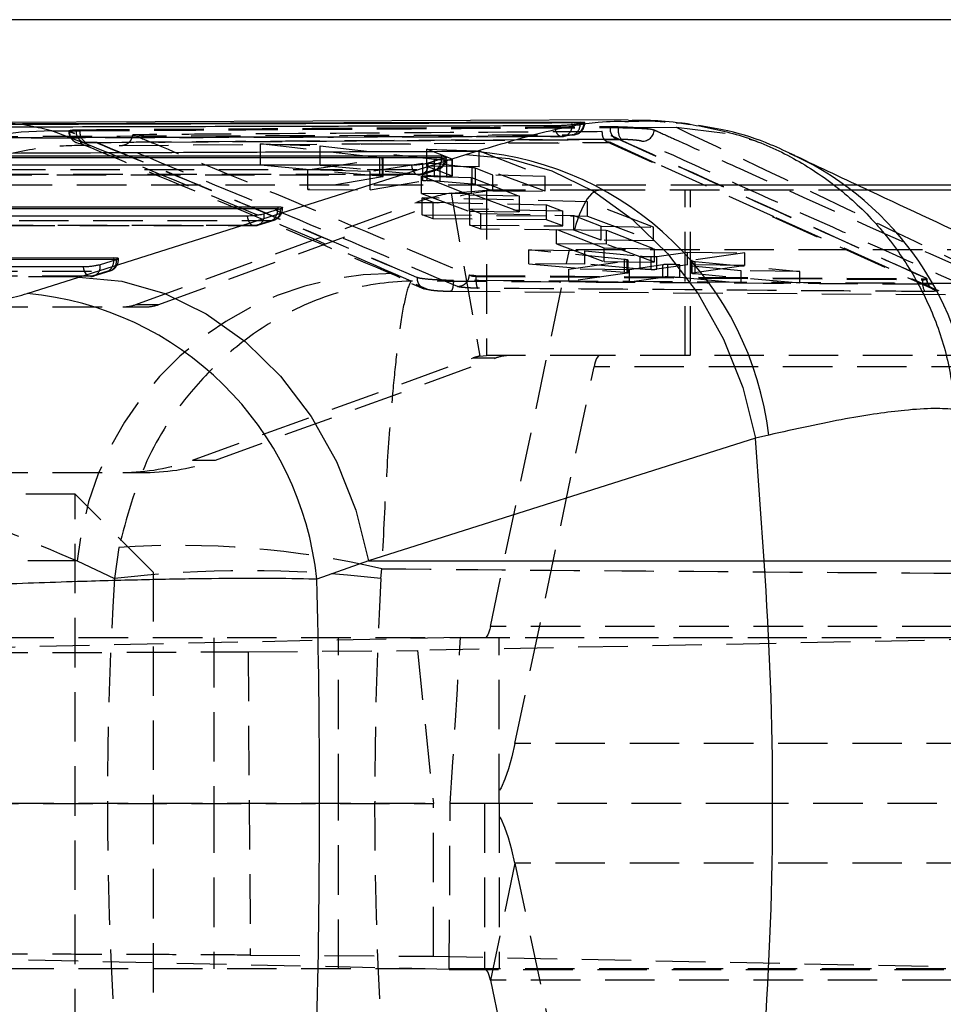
# Model space of a CAD drawing. Extents: x 27 to 407, y 33 to 283.
# Tile 8 of 20: x 190 to 214, y 74 to 99. Entities that reach past the tile are written whole.
import ezdxf

# ---------------------------------------------------------------- set-up
doc = ezdxf.new("R2010")
doc.units = 0
doc.linetypes.add('HIDDEN', pattern=[1.905, 1.27, -0.635])
doc.layers.get('0').update_dxf_attribs({"linetype": 'CONTINUOUS'})

msp = doc.modelspace()

# ---------------------------------------------------------------- linework, layer by layer
at = {"color": 7, "linetype": 'CONTINUOUS'}
for p, q in [((218.2264, 99.3964), (156.8343, 99.3964)), ((205.8274, 96.8217), (189.3025, 96.754)), ((204.3657, 96.7015), (204.3981, 96.7059)), ((204.3981, 96.7059), (204.6904, 96.7494)), ((204.5929, 96.7608), (204.5929, 96.7451)), ((185.9473, 95.8963), (201.041, 95.8961)), ((191.7293, 92.783), (201.6632, 95.9318)), ((201.1051, 95.842), (200.691, 95.7135)), ((201.041, 95.8961), (201.041, 95.8458)), ((201.1167, 95.8458), (201.1051, 95.842)), ((201.6632, 95.9318), (201.9107, 96.0114)), ((218.2264, 95.1464), (208.1898, 95.1464)), ((220.7441, 95.0214), (211.981, 95.0214)), ((182.727, 94.59), (196.833, 94.5909)), ((196.833, 94.5909), (196.833, 94.5406)), ((196.8972, 94.5368), (196.483, 94.4084)), ((196.9087, 94.5406), (196.8972, 94.5368)), ((179.5067, 93.2836), (192.625, 93.2858)), ((192.6892, 93.2318), (192.275, 93.1034)), ((192.625, 93.2858), (192.625, 93.2355)), ((192.7007, 93.2355), (192.6892, 93.2318)), ((190.4038, 92.3634), (191.7293, 92.783)), ((209.0935, 88.6502), (199.1604, 85.5013)), ((209.4349, 88.7298), (209.0935, 88.6502)), ((209.3168, 85.5013), (209.0935, 88.6502)), ((199.1604, 85.5013), (197.8387, 85.0277)), ((199.1604, 85.5013), (209.3168, 85.5013)), ((209.3168, 85.5013), (214.5623, 85.5013))]:
    msp.add_line(p, q, dxfattribs=at)
at = {"color": 7, "linetype": 'HIDDEN'}
for p, q in [((204.3981, 96.7015), (204.3657, 96.7015)), ((204.3981, 96.7059), (204.3981, 96.7015)), ((204.6643, 96.7451), (204.7144, 96.7451)), ((204.6904, 96.7451), (204.6904, 96.7494)), ((204.7144, 96.7451), (204.7144, 96.755)), ((205.3684, 96.6272), (205.3684, 96.6513)), ((205.3684, 96.6272), (205.5758, 96.6259)), ((205.8337, 96.7842), (206.3803, 96.7973)), ((206.0133, 96.629), (207.0578, 96.6347)), ((191.0336, 96.5387), (191.4756, 96.5416)), ((192.0234, 96.1675), (191.0336, 96.5387)), ((191.4909, 96.5296), (191.4756, 96.5416)), ((191.4756, 96.5416), (191.4756, 96.5271)), ((191.4909, 96.5205), (191.4909, 96.5296)), ((191.6607, 96.5429), (191.759, 96.5439)), ((191.759, 96.5698), (191.759, 96.5439)), ((204.1699, 96.401), (204.1339, 96.3978)), ((204.4205, 96.4411), (204.4514, 96.4435)), ((205.1651, 96.5124), (205.1653, 96.5217)), ((191.9267, 96.2407), (191.8705, 96.2397)), ((192.7609, 96.1663), (198.9405, 96.2079)), ((196.3928, 95.6651), (196.3928, 96.2043)), ((199.4537, 95.8503), (196.3928, 96.2043)), ((196.3928, 96.2043), (197.9252, 96.1553)), ((197.9252, 96.1553), (200.8564, 95.8164)), ((197.9252, 95.6532), (197.9252, 96.1553)), ((198.9405, 96.2079), (205.3652, 96.2479)), ((198.9764, 96.202), (205.3855, 96.2418)), ((205.2854, 96.2601), (206.5789, 95.6711)), ((205.3652, 96.2479), (206.6731, 95.6545)), ((205.6554, 96.3225), (205.537, 96.3238)), ((199.4537, 95.3832), (199.4537, 95.8503)), ((199.5437, 95.3659), (199.5437, 95.8309)), ((200.6639, 96.0693), (202.0067, 96.028)), ((200.6639, 95.6319), (200.6639, 96.0693)), ((201.3145, 95.815), (200.6639, 96.0693)), ((201.1178, 95.8458), (201.1624, 95.8458)), ((201.1624, 95.8458), (201.1624, 95.8737)), ((202.0067, 95.6214), (202.0067, 96.028)), ((202.0067, 96.028), (203.7007, 95.3707)), ((209.9596, 95.9686), (210.104, 95.9031)), ((196.3928, 95.6651), (199.4537, 95.3832)), ((197.9252, 95.6532), (196.3928, 95.6651)), ((197.6112, 95.5411), (199.525, 95.8243)), ((200.8564, 95.3805), (197.9252, 95.6532)), ((200.5579, 95.6994), (199.2056, 95.4954)), ((199.525, 95.3587), (199.525, 95.8243)), ((200.5579, 95.2562), (200.5579, 95.6994)), ((202.0067, 95.6214), (200.6639, 95.6319)), ((200.6639, 95.6319), (201.3145, 95.3892)), ((200.6664, 95.2635), (200.6664, 95.7044)), ((200.8564, 95.3805), (200.8564, 95.8164)), ((201.0021, 95.2537), (201.0021, 95.6874)), ((201.8283, 95.5955), (201.0021, 95.6874)), ((201.1745, 95.3699), (201.1745, 95.7989)), ((201.3145, 95.3892), (201.3145, 95.815)), ((201.3185, 95.8105), (201.3145, 95.815)), ((201.3206, 95.3848), (201.3206, 95.8105)), ((201.8283, 95.1786), (201.8283, 95.5955)), ((201.9139, 95.1655), (201.9139, 95.5807)), ((202.3578, 95.4073), (201.9139, 95.5807)), ((203.7007, 94.9895), (202.0067, 95.6214)), ((206.6731, 95.6545), (209.6221, 94.3165)), ((185.4472, 95.4129), (200.4437, 95.4129)), ((197.6112, 95.0368), (197.6112, 95.5411)), ((199.2056, 95.4954), (197.6112, 95.5411)), ((199.525, 95.3587), (197.6112, 95.0368)), ((199.2056, 95.0244), (199.2056, 95.4954)), ((199.539, 95.362), (199.525, 95.3587)), ((200.8906, 95.5462), (200.4764, 95.4177)), ((200.523, 95.3789), (201.8068, 95.3437)), ((200.523, 94.9351), (200.523, 95.3789)), ((201.7547, 94.8925), (200.523, 95.3789)), ((200.5347, 95.4212), (200.9489, 95.5499)), ((201.3145, 95.3892), (201.3168, 95.3848)), ((201.8068, 94.9252), (201.8068, 95.3437)), ((201.8068, 95.3437), (203.0386, 94.861)), ((202.3578, 94.9999), (202.3578, 95.4073)), ((203.7007, 95.3707), (202.3578, 95.4073)), ((203.7007, 94.9895), (203.7007, 95.3707)), ((208.1898, 95.1464), (182.446, 95.1464)), ((199.2056, 95.0244), (200.5579, 95.2562)), ((201.0021, 95.2537), (201.8283, 95.1786)), ((201.9139, 95.1655), (202.3578, 94.9999)), ((197.6112, 95.0368), (199.2056, 95.0244)), ((201.8068, 94.9252), (200.523, 94.9351)), ((200.523, 94.9351), (201.7547, 94.4756)), ((204.7883, 94.721), (200.5419, 94.8223)), ((200.5419, 94.3868), (200.5419, 94.8223)), ((200.5419, 94.8223), (200.8273, 94.7085)), ((201.2822, 94.9417), (202.1923, 95.0214)), ((201.2822, 94.9417), (202.0197, 90.7563)), ((201.7547, 94.4756), (201.7547, 94.8925)), ((203.0386, 94.861), (201.7547, 94.8925)), ((203.0386, 94.4656), (201.8068, 94.9252)), ((202.1923, 95.0214), (202.1923, 90.7714)), ((205.1002, 95.0214), (202.1923, 95.0214)), ((202.3578, 94.9999), (203.7007, 94.9895)), ((203.0386, 94.4656), (203.0386, 94.861)), ((211.981, 95.0214), (205.1002, 95.0214)), ((207.2936, 90.7714), (207.2936, 95.0214)), ((207.4271, 90.7714), (207.4271, 95.0214)), ((193.1969, 92.0818), (200.3988, 94.7048)), ((193.7863, 92.0818), (200.9883, 94.7048)), ((196.9544, 94.5406), (196.9544, 94.5685)), ((200.3988, 94.7048), (200.9883, 94.7048)), ((200.8273, 94.2803), (200.8273, 94.7085)), ((200.8273, 94.7085), (203.7308, 94.6408)), ((203.7308, 94.2577), (203.7308, 94.6408)), ((203.7308, 94.6408), (204.1524, 94.4759)), ((206.4816, 94.0651), (204.7883, 94.721)), ((204.7883, 94.3538), (204.7883, 94.721)), ((196.9098, 94.5406), (196.9544, 94.5406)), ((200.5419, 94.3868), (204.7883, 94.3538)), ((200.8273, 94.2803), (200.5419, 94.3868)), ((201.7547, 94.4756), (203.0386, 94.4656)), ((204.1524, 94.4759), (201.7627, 94.5288)), ((201.7627, 94.1189), (201.7627, 94.5288)), ((201.7627, 94.5288), (202.0445, 94.4169)), ((202.0445, 94.0138), (202.0445, 94.4169)), ((202.0445, 94.4169), (204.4342, 94.3657)), ((204.1524, 94.1004), (204.1524, 94.4759)), ((204.4342, 93.9952), (204.4342, 94.3657)), ((204.4342, 94.3657), (205.1387, 94.0904)), ((204.7883, 94.3538), (206.4816, 93.7218)), ((209.5246, 94.3444), (213.6651, 92.4797)), ((209.6221, 94.3165), (213.7832, 92.4456)), ((182.227, 94.1067), (196.2358, 94.1077)), ((196.6827, 94.241), (196.2685, 94.1125)), ((196.326, 94.1213), (196.7401, 94.2498)), ((203.7308, 94.2577), (200.8273, 94.2803)), ((201.7627, 94.1189), (204.1524, 94.1004)), ((202.0445, 94.0138), (201.7627, 94.1189)), ((204.1524, 94.1004), (203.7308, 94.2577)), ((205.1387, 93.7323), (205.1387, 94.0904)), ((205.1387, 94.0904), (206.4816, 94.0651)), ((206.4816, 93.7218), (206.4816, 94.0651)), ((204.4342, 93.9952), (202.0445, 94.0138)), ((203.9849, 94.0119), (205.2687, 93.9881)), ((203.9849, 93.643), (203.9849, 94.0119)), ((205.2166, 93.5261), (203.9849, 94.0119)), ((205.1387, 93.7323), (204.4342, 93.9952)), ((205.2687, 93.6331), (205.2687, 93.9881)), ((205.2687, 93.9881), (206.5005, 93.5072)), ((205.2687, 93.6331), (203.9849, 93.643)), ((203.9849, 93.643), (205.2166, 93.1835)), ((206.4816, 93.7218), (205.1387, 93.7323)), ((206.5005, 93.1735), (205.2687, 93.6331)), ((202.2926, 83.8143), (204.3214, 93.4838)), ((203.2762, 93.131), (203.2762, 93.4839)), ((205.7363, 93.2369), (203.2762, 93.4839)), ((203.2762, 93.4839), (204.7198, 93.4629)), ((215.2844, 93.4838), (204.3214, 93.4838)), ((204.7198, 93.4629), (206.1348, 93.3232)), ((204.7198, 93.1198), (204.7198, 93.4629)), ((205.2166, 93.1835), (205.2166, 93.5261)), ((206.5005, 93.5072), (205.2166, 93.5261)), ((206.1348, 92.9934), (206.1348, 93.3232)), ((206.4198, 92.9832), (206.4198, 93.3111)), ((206.5005, 93.1735), (206.5005, 93.5072)), ((206.5682, 93.3177), (207.3511, 93.4258)), ((206.5682, 92.9902), (206.5682, 93.3177)), ((207.3511, 93.4258), (208.825, 93.4058)), ((207.3511, 93.0993), (207.3511, 93.4258)), ((208.825, 93.4058), (207.4738, 93.2133)), ((208.825, 93.0879), (208.825, 93.4058)), ((192.7017, 93.2355), (192.7465, 93.2355)), ((192.7465, 93.2355), (192.7465, 93.2635)), ((203.2762, 93.131), (205.7363, 92.9089)), ((204.7198, 93.1198), (203.2762, 93.131)), ((204.3017, 92.9911), (205.8041, 93.2097)), ((206.1348, 92.9934), (204.7198, 93.1198)), ((205.2166, 93.1835), (206.5005, 93.1735)), ((205.7363, 92.9089), (205.7363, 93.2369)), ((205.8041, 93.2097), (205.8278, 93.2161)), ((205.8041, 92.8833), (205.8041, 93.2097)), ((205.8289, 92.8913), (205.8289, 93.2181)), ((206.7179, 93.1029), (205.8629, 92.9753)), ((207.3511, 93.0993), (206.5682, 92.9902)), ((206.7179, 92.7841), (206.7179, 93.1029)), ((206.8467, 92.7911), (206.8467, 93.1098)), ((207.1554, 92.7808), (207.1554, 93.0981)), ((208.7309, 92.9474), (207.1554, 93.0981)), ((208.825, 93.0879), (207.3511, 93.0993)), ((207.45, 93.2053), (207.45, 92.8851)), ((207.4738, 92.8931), (207.4738, 93.2133)), ((207.4738, 92.8931), (208.825, 93.0879)), ((207.5442, 93.1865), (210.2329, 92.9334)), ((207.5442, 92.8674), (207.5442, 93.1865)), ((179.0067, 92.8002), (192.0279, 92.8027)), ((192.4747, 92.9359), (192.0606, 92.8075)), ((192.118, 92.8164), (192.5321, 92.9448)), ((200.2606, 92.6826), (199.8065, 92.8813)), ((201.7549, 92.8436), (201.7606, 92.8419)), ((201.9178, 92.8304), (213.3841, 92.7421)), ((201.9178, 92.8304), (201.9178, 92.805)), ((201.9178, 92.805), (213.3841, 92.7194)), ((204.3017, 92.673), (204.3017, 92.9911)), ((205.8629, 92.9753), (204.3017, 92.9911)), ((205.8041, 92.8833), (204.3017, 92.673)), ((205.8249, 92.8878), (205.8041, 92.8833)), ((205.8629, 92.6609), (205.8629, 92.9753)), ((210.2329, 92.6269), (207.5442, 92.8674)), ((208.7309, 92.6386), (208.7309, 92.9474)), ((210.2329, 92.9334), (208.7309, 92.9474)), ((210.2329, 92.6269), (210.2329, 92.9334)), ((200.2677, 92.6259), (200.5852, 92.4891)), ((200.3798, 92.6059), (200.698, 92.4712)), ((200.4176, 92.7722), (200.4082, 92.7758)), ((204.3017, 92.673), (205.8629, 92.6609)), ((205.8629, 92.6609), (206.7179, 92.7841)), ((207.1554, 92.7808), (208.7309, 92.6386)), ((208.7309, 92.6386), (210.2329, 92.6269)), ((213.3841, 92.7421), (213.3841, 92.7193)), ((213.4902, 92.7491), (213.4903, 92.7491)), ((213.4903, 92.7513), (213.4903, 92.7491)), ((201.2726, 92.4245), (214.5133, 92.3359)), ((193.1969, 92.0818), (193.7863, 92.0818)), ((185.3424, 92.0214), (192.8551, 92.0214)), ((192.8551, 92.0214), (193.4446, 92.0214)), ((194.6495, 88.0881), (201.8514, 90.7111)), ((195.2389, 88.0881), (202.4409, 90.7111)), ((201.8514, 90.7111), (202.4409, 90.7111)), ((202.0197, 90.7563), (202.1923, 90.7714)), ((205.1002, 90.7714), (202.1923, 90.7714)), ((220.7441, 90.7714), (205.1002, 90.7714)), ((202.9231, 80.8091), (204.9519, 90.4785)), ((220.5958, 90.4785), (204.9519, 90.4785)), ((194.6495, 88.0881), (195.2389, 88.0881)), ((185.3424, 87.7714), (192.8551, 87.7714)), ((192.8551, 87.7714), (193.4446, 87.7714)), ((191.6372, 87.2089), (188.7947, 87.2089)), ((191.6372, 71.3339), (191.6372, 87.2089)), ((193.6372, 85.2089), (191.6372, 87.2089)), ((192.7534, 85.8467), (192.6431, 85.0424)), ((191.6869, 85.5013), (183.4418, 85.5013)), ((191.6869, 85.5013), (192.6431, 85.0424)), ((199.4805, 85.0424), (199.5059, 85.2968)), ((193.6372, 85.2089), (193.6372, 73.3339)), ((217.9365, 83.8143), (202.2926, 83.8143)), ((201.5235, 83.533), (183.4343, 83.1414)), ((202.5195, 83.5214), (186.6976, 83.5214)), ((195.1957, 83.5214), (195.1957, 79.2714)), ((198.3957, 79.2714), (198.3957, 83.5214)), ((217.2446, 83.533), (200.4213, 83.1964)), ((201.5235, 83.533), (217.2446, 83.533)), ((202.5195, 79.2714), (202.5195, 83.5214)), ((217.7881, 83.5214), (202.5195, 83.5214)), ((196.0716, 83.1667), (200.4213, 83.1964)), ((200.4213, 83.1964), (200.8288, 79.2714)), ((196.0716, 83.1667), (196.1312, 75.3758)), ((218.567, 80.8091), (202.9231, 80.8091)), ((183.1953, 79.2714), (200.8288, 79.2714)), ((202.5195, 79.2714), (186.6976, 79.2714)), ((195.1957, 79.2714), (195.1957, 75.0214)), ((198.3957, 75.0214), (198.3957, 79.2714)), ((202.5195, 79.2714), (200.8288, 79.2714)), ((200.8288, 75.3438), (200.8288, 79.2714)), ((202.1442, 79.2714), (202.1442, 75.0214)), ((209.0931, 79.2714), (202.5195, 79.2714)), ((202.5195, 79.2714), (202.5195, 75.0214)), ((217.5636, 79.2714), (209.0931, 79.2714)), ((202.9231, 77.7338), (202.2926, 74.7286)), ((218.567, 77.7338), (202.9231, 77.7338)), ((202.9231, 77.7338), (204.9519, 68.0643)), ((201.2317, 75.0099), (183.2048, 75.4007)), ((196.1312, 75.3758), (200.8288, 75.3438)), ((200.8288, 75.3438), (217.5355, 75.0099)), ((202.5195, 75.0214), (186.6976, 75.0214)), ((201.2317, 75.0099), (217.5355, 75.0099)), ((217.7881, 75.0214), (202.5195, 75.0214)), ((217.9365, 74.7286), (202.2926, 74.7286)), ((202.2926, 74.7286), (204.3214, 65.0591))]:
    msp.add_line(p, q, dxfattribs=at)
at = {"color": 8, "linetype": 'CONTINUOUS'}
for p, q in [((204.5927, 96.7306), (204.5929, 96.7451)), ((204.5929, 96.7451), (204.6643, 96.7451)), ((201.0404, 95.8219), (201.041, 95.8458)), ((201.041, 95.8458), (201.1178, 95.8458)), ((196.833, 94.5406), (196.8324, 94.5167)), ((196.833, 94.5406), (196.9098, 94.5406)), ((192.625, 93.2355), (192.6245, 93.2117)), ((192.625, 93.2355), (192.7017, 93.2355))]:
    msp.add_line(p, q, dxfattribs=at)
at = {"color": 7, "linetype": 'HIDDEN', "flags": 128}
for points in [[(203.9383, 96.6786), (203.9445, 96.62), (203.9575, 96.5646), (203.9767, 96.5143), (204.0014, 96.4712), (204.0306, 96.4369), (204.0633, 96.4127), (204.0982, 96.3994), (204.1339, 96.3978)], [(207.0578, 96.6347), (208.3344, 96.4845), (209.1355, 96.2788)], [(191.6702, 96.2401), (191.7169, 96.2248), (191.7734, 96.2173)], [(200.2641, 95.6581), (200.2744, 95.6015), (200.291, 95.5493), (200.3134, 95.5034), (200.3407, 95.4656), (200.3719, 95.4372), (200.4057, 95.4194), (200.441, 95.4128), (200.4764, 95.4177)], [(200.4764, 95.4177), (199.9898, 95.4177), (198.0433, 95.4177), (190.2571, 95.4178), (185.48, 95.4178)], [(185.7969, 95.5464), (186.2836, 95.5464), (188.2301, 95.5463), (196.0163, 95.5462), (200.8906, 95.5462)], [(205.1002, 95.0214), (204.9923, 94.9962), (204.8854, 94.9206), (204.7805, 94.7954), (204.6787, 94.6218), (204.581, 94.4015), (204.4883, 94.1367), (204.4015, 93.8297), (204.3214, 93.4838)], [(196.2685, 94.1125), (196.2331, 94.1076), (196.1978, 94.1142), (196.1639, 94.132), (196.1328, 94.1604), (196.1055, 94.1982), (196.0831, 94.2441), (196.0664, 94.2963), (196.0562, 94.3529)], [(196.2685, 94.1125), (195.7819, 94.1125), (193.8353, 94.1123), (186.0492, 94.1118), (182.2597, 94.1115)], [(182.5767, 94.2401), (183.0633, 94.2401), (185.0098, 94.2402), (192.796, 94.2407), (196.6827, 94.241)], [(192.0606, 92.8075), (192.0251, 92.8026), (191.9898, 92.8092), (191.956, 92.827), (191.9248, 92.8554), (191.8975, 92.8932), (191.8751, 92.9391), (191.8585, 92.9913), (191.8482, 93.0479)], [(192.0606, 92.8075), (191.5739, 92.8074), (189.6274, 92.807), (181.8412, 92.8056), (179.0394, 92.8051)], [(179.3564, 92.9337), (179.843, 92.9338), (181.7895, 92.9341), (189.5757, 92.9354), (192.4747, 92.9359)], [(205.1002, 90.7714), (205.0797, 90.7666), (205.0593, 90.7522), (205.0393, 90.7284), (205.02, 90.6953), (205.0013, 90.6534), (204.9837, 90.6029), (204.9671, 90.5445), (204.9519, 90.4785)], [(202.2926, 83.8143), (202.2773, 83.7484), (202.2608, 83.69), (202.2431, 83.6395), (202.2245, 83.5976), (202.2051, 83.5645), (202.1852, 83.5407), (202.1648, 83.5263), (202.1442, 83.5214)], [(202.9231, 80.8091), (202.843, 80.4631), (202.7562, 80.1562), (202.6635, 79.8914), (202.5658, 79.6711), (202.464, 79.4975), (202.3591, 79.3723), (202.2522, 79.2967), (202.1442, 79.2714)], [(202.9231, 77.7338), (202.843, 78.0797), (202.7562, 78.3867), (202.6635, 78.6515), (202.5658, 78.8718), (202.464, 79.0454), (202.3591, 79.1706), (202.2522, 79.2462), (202.1442, 79.2714)], [(202.2926, 74.7286), (202.2773, 74.7945), (202.2608, 74.8529), (202.2431, 74.9034), (202.2245, 74.9453), (202.2051, 74.9784), (202.1852, 75.0022), (202.1648, 75.0166), (202.1442, 75.0214)]]:
    msp.add_lwpolyline(points, dxfattribs=at)
at = {"color": 7, "linetype": 'CONTINUOUS', "flags": 128}
for points in [[(201.041, 95.8458), (193.4662, 95.8459), (185.9473, 95.846)], [(201.6632, 95.9318), (202.7702, 95.8311), (203.8709, 95.5151), (204.9351, 94.9925), (205.9338, 94.2775), (206.8398, 93.3897), (207.6283, 92.3532), (208.2779, 91.1963), (208.7708, 89.9506), (209.0935, 88.6502)], [(200.2641, 95.6581), (199.7775, 95.6581), (197.831, 95.6581), (190.0448, 95.6581), (185.2677, 95.6581)], [(196.0562, 94.3529), (195.5696, 94.3528), (193.623, 94.3527), (185.8368, 94.3521), (182.0474, 94.3518)], [(196.833, 94.5406), (189.7521, 94.5401), (182.727, 94.5397)], [(191.8482, 93.0479), (191.3616, 93.0478), (189.4151, 93.0474), (181.6289, 93.0459), (178.8271, 93.0454)], [(192.625, 93.2355), (186.0379, 93.2344), (179.5067, 93.2333)], [(191.7293, 92.783), (192.8364, 92.6826), (193.9372, 92.3668), (195.0016, 91.8443), (196.0004, 91.1293), (196.9066, 90.2414), (197.6952, 89.2048), (198.3448, 88.0478), (198.8377, 86.802), (199.1604, 85.5013)]]:
    msp.add_lwpolyline(points, dxfattribs=at)
at = {"color": 7, "linetype": 'HIDDEN'}
for centre, radius, start, end in [((204.1134, 96.6808), 0.2855, 281.41122, 4.1588), ((204.3217, 96.6958), 0.2732, 291.21286, 7.31887), ((204.4024, 96.7278), 0.2885, 279.76587, 3.44524), ((204.4099, 96.7451), 0.3045, 277.83278, 0), ((205.6502, 96.5852), 0.2849, 171.52911, 246.58272), ((205.9284, 96.5563), 0.3594, 168.83302, 220.57604), ((190.9467, 88.3922), 8.1469, 89.38876, 174.58795), ((191.787, 96.5123), 0.2962, 178.4113, 246.77391), ((191.9479, 96.5174), 0.2884, 174.93345, 254.4171), ((192.0423, 96.5026), 0.2862, 171.68883, 246.18655), ((204.1207, 96.7015), 0.3045, 270.13188, 279.28099), ((206.1891, 96.581), 0.3063, 268.48813, 357.3145), ((200.8654, 95.7902), 0.2453, 275.90487, 12.19661), ((200.8579, 95.8458), 0.3045, 287.23363, 0), ((200.4512, 95.6617), 0.2453, 275.90376, 12.19867), ((200.7467, 95.8029), 0.2943, 299.2693, 3.70477), ((200.4437, 95.7173), 0.3045, 269.99975, 287.23349), ((202.1933, 89.7778), 5.2436, 100.00673, 110.01257), ((202.7827, 89.7782), 5.2433, 90.00035, 110.01299), ((196.2432, 94.3565), 0.2453, 275.9097, 12.20028), ((196.6574, 94.485), 0.2453, 275.90886, 12.19984), ((196.5388, 94.4977), 0.2943, 299.26961, 3.71194), ((196.6499, 94.5406), 0.3045, 287.23187, 0), ((196.2358, 94.4121), 0.3045, 270.0042, 287.23164), ((192.0353, 93.0515), 0.2453, 275.91653, 12.20289), ((192.4494, 93.1799), 0.2453, 275.91605, 12.20174), ((192.3308, 93.1926), 0.2943, 299.26904, 3.72107), ((192.442, 93.2355), 0.3045, 287.22876, 0), ((199.8221, 84.7076), 8.1737, 90.10886, 174.42731), ((192.0278, 93.1071), 0.3045, 270.01075, 287.22832), ((213.8505, 92.6511), 0.4714, 171.68135, 209.95528), ((192.8551, 93.0202), 0.9987, 270.00056, 290.01289), ((193.4446, 93.0202), 0.9987, 270.00033, 290.01312), ((202.1932, 89.7727), 0.9987, 100.00606, 110.01297), ((202.7827, 89.7727), 0.9987, 90.00033, 110.01312), ((192.8551, 93.0147), 5.2433, 270.00035, 290.01294), ((193.4445, 93.0147), 5.2433, 270.00032, 290.01297), ((194.2713, 62.7501), 23.1464, 76.92953, 93.76006), ((196.0618, 56.7585), 28.4897, 83.10803, 96.89197)]:
    msp.add_arc(centre, radius, start, end, dxfattribs=at)
at = {"color": 7, "linetype": 'CONTINUOUS'}
for centre, radius, start, end in [((201.2062, 87.7552), 8.2862, 6.75461, 85.1227), ((189.6613, 84.1753), 8.2218, 5.9515, 84.81885), ((121.7143, 79.2912), 87.8224, 355.94511, 4.05489)]:
    msp.add_arc(centre, radius, start, end, dxfattribs=at)
at = {"color": 8, "linetype": 'CONTINUOUS'}
msp.add_arc((206.711, 88.6942), 7.9675, 4.01314, 64.79506, dxfattribs=at)
at = {"color": 7, "linetype": 'HIDDEN'}
for centre, major_axis, ratio, start_param, end_param in [((200.8185, 95.2423), (0.28, -0.0067), 0.0749305, 2.1470784, 2.7692604), ((201.6449, 95.1676), (0.2752, -0.0066), 0.0749305, 0.21323, 0.8432177), ((206.3137, 93.0052), (0.2815, -0.0068), 0.0749305, 5.1007613, 5.843586), ((206.9734, 92.7692), (0.2811, -0.0067), 0.0749305, 2.0401832, 2.7129069), ((247.8266, 79.2912), (0, 71.253), 0.7770083, 1.4899941, 1.6521404), ((247.8266, 79.2912), (0, 71.253), 0.6807347, 1.4899941, 1.6521404), ((186.9172, 79.2912), (5.0759, 71.2457), 0.2003038, 4.7263809, 4.786225), ((186.9158, 79.2912), (0, 71.253), 0.2012795, 4.6522662, 4.7121112)]:
    msp.add_ellipse(centre, major_axis=major_axis, ratio=ratio, start_param=start_param, end_param=end_param, dxfattribs=at)
at = {"color": 7, "linetype": 'CONTINUOUS'}
msp.add_ellipse((176.5996, 79.2912), major_axis=(0, 71.253), ratio=0.2990511, start_param=4.6333241, end_param=4.7929852, dxfattribs=at)
for points, knots in [([(188.4143, 96.6408), (188.5761, 96.6412), (189.3868, 96.6434), (192.7936, 96.6525), (197.8065, 96.665), (202.1704, 96.6747), (203.9383, 96.6786)], [0, 0, 0, 0, 0.03125541, 0.15667567, 0.65835642, 1, 1, 1, 1]), ([(204.5929, 96.7608), (202.0058, 96.7536), (196.8317, 96.7393), (191.6575, 96.7225), (189.0704, 96.7141)], [0, 0, 0, 0, 0.4999999, 1, 1, 1, 1]), ([(204.5929, 96.7451), (202.0058, 96.7383), (199.399, 96.7313), (194.2247, 96.7164), (191.6377, 96.7084), (189.0704, 96.7003)], [0, 0, 0, 0, 0.4999999, 0.5038301, 1, 1, 1, 1]), ([(203.9383, 96.6786), (203.9659, 96.6789), (204.0228, 96.6795), (204.125, 96.6834), (204.2267, 96.6892), (204.3106, 96.6956), (204.3493, 96.6997), (204.3657, 96.7015)], [0, 0, 0, 0, 0.2017523, 0.4152887, 0.6288301, 0.8423617, 1, 1, 1, 1]), ([(204.3981, 96.7015), (204.4358, 96.7075), (204.5355, 96.7234), (204.631, 96.7368), (204.6904, 96.7451)], [0, 0, 0, 0, 0.3775671, 1, 1, 1, 1]), ([(204.7029, 96.758), (204.6906, 96.7589), (204.6668, 96.7606), (204.6169, 96.7607), (204.5929, 96.7608)], [0, 0, 0, 0, 0.5188806, 1, 1, 1, 1]), ([(204.6904, 96.7494), (204.703, 96.7512), (204.718, 96.7533), (204.7126, 96.7548), (204.7118, 96.755)], [0, 0, 0, 0, 0.8458936, 1, 1, 1, 1]), ([(207.4155, 96.7), (207.2695, 96.7221), (206.8462, 96.786), (206.3176, 96.8126), (205.9589, 96.8049), (205.8336, 96.8022)], [0, 0, 0, 0, 0.2551161, 0.7395916, 1, 1, 1, 1]), ([(207.418, 96.712), (207.8405, 96.6321), (208.7052, 96.4684), (209.937, 95.9456), (211.0837, 95.2229), (212.095, 94.3134), (212.9384, 93.2422), (213.5914, 92.0434), (214.0485, 90.7488), (214.1674, 89.8437), (214.2268, 89.3911)], [0, 0, 0, 0, 0.12007371, 0.24578261, 0.37148731, 0.49719211, 0.62289395, 0.74859582, 0.87429796, 1, 1, 1, 1]), ([(210.106, 95.905), (209.902, 96.0018), (209.3662, 96.2561), (208.5337, 96.5308), (207.8899, 96.6378), (207.6373, 96.6798)], [0, 0, 0, 0, 0.2719458, 0.7143819, 1, 1, 1, 1]), ([(201.9107, 96.0114), (199.6117, 96.0027), (194.1374, 95.9822), (188.654, 95.9589), (185.4735, 95.9453)], [0, 0, 0, 0, 0.4199753, 1, 1, 1, 1]), ([(201.041, 95.8961), (201.066, 95.8955), (201.1161, 95.8943), (201.1575, 95.885), (201.1671, 95.8713), (201.1478, 95.8572), (201.124, 95.8485), (201.1167, 95.8458)], [0, 0, 0, 0, 0.2233192, 0.4465871, 0.6714526, 0.8997541, 1, 1, 1, 1]), ([(218.1102, 92.1686), (216.0896, 93.1053), (213.4352, 94.3358), (210.7655, 95.5926), (210.1281, 95.8926)], [0, 0, 0, 0, 0.7612538, 1, 1, 1, 1]), ([(200.691, 95.7135), (200.6736, 95.7087), (200.6343, 95.6977), (200.549, 95.6818), (200.4477, 95.6683), (200.347, 95.6597), (200.291, 95.6586), (200.2641, 95.6581)], [0, 0, 0, 0, 0.1686943, 0.3807703, 0.5928499, 0.8049247, 1, 1, 1, 1]), ([(196.833, 94.5909), (196.8581, 94.5903), (196.9082, 94.5891), (196.9495, 94.5798), (196.9592, 94.5661), (196.9399, 94.552), (196.916, 94.5432), (196.9087, 94.5406)], [0, 0, 0, 0, 0.2232677, 0.4464804, 0.671293, 0.899541, 1, 1, 1, 1]), ([(196.483, 94.4084), (196.4656, 94.4035), (196.4263, 94.3925), (196.3409, 94.3766), (196.2397, 94.3631), (196.1389, 94.3545), (196.083, 94.3534), (196.0562, 94.3529)], [0, 0, 0, 0, 0.1689268, 0.3810003, 0.593073, 0.8051442, 1, 1, 1, 1]), ([(192.275, 93.1034), (192.2576, 93.0985), (192.2183, 93.0875), (192.1328, 93.0716), (192.0315, 93.0581), (191.9309, 93.0495), (191.875, 93.0484), (191.8482, 93.0479)], [0, 0, 0, 0, 0.1692385, 0.3813167, 0.5933991, 0.805479, 1, 1, 1, 1]), ([(192.625, 93.2858), (192.6501, 93.2853), (192.7002, 93.2841), (192.7415, 93.2748), (192.7512, 93.2611), (192.7319, 93.247), (192.708, 93.2382), (192.7007, 93.2355)], [0, 0, 0, 0, 0.2231777, 0.4463146, 0.6710623, 0.8992284, 1, 1, 1, 1]), ([(187.2619, 91.945), (187.263, 91.945), (187.4572, 91.945), (187.8975, 91.9599), (188.5508, 92.0175), (189.2122, 92.103), (189.8723, 92.2164), (190.2235, 92.3136), (190.4038, 92.3634)], [0, 0, 0, 0, 0.0012032, 0.2046367, 0.4080481, 0.5466783, 0.7674264, 1, 1, 1, 1]), ([(214.2272, 89.387), (214.058, 89.3997), (213.7183, 89.4252), (212.8163, 89.3654), (211.4833, 89.1839), (210.1218, 88.8821), (209.4349, 88.7298)], [0, 0, 0, 0, 0.1969328, 0.3953627, 0.6949571, 1, 1, 1, 1]), ([(197.8387, 85.0277), (197.8165, 85.0284), (197.4359, 85.0391), (196.5965, 85.0506), (195.1678, 85.0449), (193.5646, 85.0178), (191.6952, 84.9687), (189.7704, 84.9011), (187.8842, 84.8206), (186.2348, 84.7393), (184.6577, 84.6509), (183.7191, 84.5873), (183.2498, 84.5555)], [0, 0, 0, 0, 0.0069125, 0.1179644, 0.2290145, 0.3389213, 0.4488266, 0.5875948, 0.6903341, 0.793073, 0.8965364, 1, 1, 1, 1])]:
    msp.add_open_spline(points, degree=3, knots=knots, dxfattribs=at)
at = {"color": 7, "linetype": 'HIDDEN'}
for points, knots in [([(191.0336, 96.5387), (190.6603, 96.6314), (190.1267, 96.7639), (189.493, 96.7372), (189.3027, 96.7291)], [0, 0, 0, 0, 0.6996181, 1, 1, 1, 1]), ([(191.759, 96.5698), (194.0273, 96.5842), (198.5638, 96.6131), (203.1002, 96.6385), (205.3684, 96.6513)], [0, 0, 0, 0, 0.5, 1, 1, 1, 1]), ([(191.759, 96.5439), (194.0273, 96.5587), (198.5638, 96.5882), (203.1002, 96.6142), (205.3684, 96.6272)], [0, 0, 0, 0, 0.5000001, 1, 1, 1, 1]), ([(205.3684, 96.6513), (205.4367, 96.651), (205.5733, 96.6504), (205.8048, 96.6422), (205.9478, 96.6331), (206.0133, 96.629)], [0, 0, 0, 0, 0.3514067, 0.702799, 1, 1, 1, 1]), ([(205.5758, 96.6259), (205.6542, 96.6244), (205.8108, 96.6215), (206.0497, 96.6129), (206.2421, 96.6033), (206.3309, 96.5966), (206.368, 96.5939)], [0, 0, 0, 0, 0.2689987, 0.5377628, 0.806984, 1, 1, 1, 1]), ([(206.0133, 96.629), (206.025, 96.6281), (206.1119, 96.6219), (206.244, 96.6101), (206.3318, 96.5986), (206.368, 96.5939)], [0, 0, 0, 0, 0.083843, 0.621804, 1, 1, 1, 1]), ([(206.368, 96.5939), (206.41, 96.587), (206.4671, 96.5776), (206.4891, 96.569), (206.495, 96.5667)], [0, 0, 0, 0, 0.734536, 1, 1, 1, 1]), ([(206.3803, 96.7973), (206.4264, 96.7969), (206.5606, 96.7957), (206.6942, 96.7819), (206.782, 96.7729)], [0, 0, 0, 0, 0.3427504, 1, 1, 1, 1]), ([(207.0578, 96.6347), (208.9132, 95.7486), (211.5451, 94.4916), (214.1405, 93.2547), (214.9062, 92.8897)], [0, 0, 0, 0, 0.7049425, 1, 1, 1, 1]), ([(207.0585, 96.7501), (207.1596, 96.7476), (207.2809, 96.7446), (207.3984, 96.7167), (207.418, 96.712)], [0, 0, 0, 0, 0.83311984, 1, 1, 1, 1]), ([(188.5977, 96.3569), (189.31, 96.3589), (194.4846, 96.3741), (199.6592, 96.3861), (204.1214, 96.3965)], [0, 0, 0, 0, 0.1376489, 1, 1, 1, 1]), ([(204.1339, 96.3978), (203.9716, 96.3974), (203.1603, 96.3955), (199.7528, 96.3875), (195.5336, 96.3768), (191.1699, 96.3649), (189.4024, 96.3599), (188.6089, 96.3576)], [0, 0, 0, 0, 0.0313553, 0.1567763, 0.6584604, 0.8466716, 1, 1, 1, 1]), ([(188.897, 96.3962), (189.0593, 96.3967), (189.8706, 96.3993), (193.2781, 96.4101), (197.4959, 96.4225), (201.8591, 96.4344), (203.6261, 96.439), (204.4205, 96.4411)], [0, 0, 0, 0, 0.0313581, 0.1567906, 0.6585208, 0.8464609, 1, 1, 1, 1]), ([(191.4765, 96.5287), (191.4762, 96.527), (191.4694, 96.4891), (191.4915, 96.4198), (191.5347, 96.3396), (191.5891, 96.2857), (191.637, 96.2543), (191.6623, 96.2442), (191.6706, 96.2409)], [0, 0, 0, 0, 0.0132625, 0.3045072, 0.537648, 0.7375392, 0.913596, 1, 1, 1, 1]), ([(191.4909, 96.5205), (191.4823, 96.5243), (191.4651, 96.5317), (191.5336, 96.5394), (191.6216, 96.5418), (191.6607, 96.5429)], [0, 0, 0, 0, 0.3568296, 0.7140326, 1, 1, 1, 1]), ([(191.4756, 96.5416), (191.4836, 96.5472), (191.4995, 96.5584), (191.6097, 96.5674), (191.7143, 96.5691), (191.759, 96.5698)], [0, 0, 0, 0, 0.3641264, 0.7282833, 1, 1, 1, 1]), ([(200.4082, 92.7759), (198.9229, 93.41), (195.9524, 94.6782), (192.9781, 95.9125), (191.4909, 96.5296)], [0, 0, 0, 0, 0.49999913, 1, 1, 1, 1]), ([(200.4082, 92.7744), (198.9229, 93.4069), (195.9524, 94.6717), (192.9781, 95.9043), (191.4909, 96.5205)], [0, 0, 0, 0, 0.4999993, 1, 1, 1, 1]), ([(192.7609, 96.1663), (192.762, 96.1662), (192.7698, 96.1656), (192.8165, 96.1636), (192.8963, 96.1747), (192.99, 96.22), (193.0583, 96.2844), (193.102, 96.3601), (193.1099, 96.4158), (193.1136, 96.4418)], [0, 0, 0, 0, 0.0070978, 0.0478018, 0.2878436, 0.4954352, 0.6767359, 0.8489863, 1, 1, 1, 1]), ([(205.1653, 96.5217), (205.1605, 96.5217), (204.5067, 96.5176), (201.2577, 96.4975), (197.245, 96.471), (193.8814, 96.4472), (193.1136, 96.4418)], [0, 0, 0, 0, 0.001184, 0.1627185, 0.8088572, 1, 1, 1, 1]), ([(193.1136, 96.4418), (193.1246, 96.4372), (193.3025, 96.364), (194.1476, 96.016), (197.0186, 94.8322), (199.72, 93.698), (201.7549, 92.8436)], [0, 0, 0, 0, 0.00383, 0.0617, 0.2931802, 1, 1, 1, 1]), ([(204.4205, 96.4411), (204.3623, 96.4328), (204.2687, 96.4195), (204.1708, 96.4037), (204.1339, 96.3978)], [0, 0, 0, 0, 0.6224367, 1, 1, 1, 1]), ([(213.4903, 92.7491), (212.1054, 93.3713), (209.3329, 94.6169), (206.5523, 95.8796), (205.1652, 96.5123), (205.1651, 96.5124)], [0, 0, 0, 0, 0.499494, 0.9999489, 1, 1, 1, 1]), ([(205.3652, 96.2479), (205.3647, 96.2478), (205.3359, 96.2441), (205.2816, 96.2526), (205.2181, 96.3058), (205.1817, 96.382), (205.1663, 96.4493), (205.1655, 96.4931), (205.1651, 96.5124)], [0, 0, 0, 0, 0.0053125, 0.335583, 0.6405052, 0.8090076, 0.9156966, 1, 1, 1, 1]), ([(213.4903, 92.7513), (212.0953, 93.3793), (209.322, 94.6279), (206.5453, 95.893), (205.1653, 96.5217)], [0, 0, 0, 0, 0.50301142, 1, 1, 1, 1]), ([(206.495, 96.5667), (206.5299, 96.5509), (206.7046, 96.4718), (207.4382, 96.1398), (210.3037, 94.8442), (213.0265, 93.632), (215.1912, 92.6684)], [0, 0, 0, 0, 0.0120415, 0.0602072, 0.2528703, 1, 1, 1, 1]), ([(183.7231, 88.792), (183.7925, 89.243), (183.9313, 90.1452), (184.4147, 91.4354), (185.0906, 92.63), (185.9525, 93.6977), (186.9776, 94.6029), (188.1321, 95.3266), (189.3878, 95.8408), (190.6328, 96.1212), (191.5197, 96.1799), (191.9575, 96.1691), (192.0234, 96.1675)], [0, 0, 0, 0, 0.11133231, 0.22266452, 0.33399678, 0.44532912, 0.55666188, 0.66799472, 0.77932839, 0.89066233, 0.98355039, 1, 1, 1, 1]), ([(191.8705, 96.2397), (191.8481, 96.2386), (191.7978, 96.2362), (191.7587, 96.2285), (191.7685, 96.221), (191.7734, 96.2173)], [0, 0, 0, 0, 0.2857235, 0.6428865, 1, 1, 1, 1]), ([(191.7734, 96.2173), (193.2614, 95.6011), (196.1313, 94.4127), (198.999, 93.1931), (200.3798, 92.6059)], [0, 0, 0, 0, 0.5185006, 1, 1, 1, 1]), ([(191.8705, 96.2397), (195.5529, 96.2629), (200.1478, 96.2919), (204.7428, 96.3174), (205.6554, 96.3225)], [0, 0, 0, 0, 0.8013984, 1, 1, 1, 1]), ([(205.537, 96.3238), (203.2686, 96.3108), (198.7319, 96.2848), (194.1951, 96.2554), (191.9267, 96.2407)], [0, 0, 0, 0, 0.5000004, 1, 1, 1, 1]), ([(199.8065, 92.8813), (198.6251, 93.3906), (196.0507, 94.5005), (193.4374, 95.5822), (192.0234, 96.1675)], [0, 0, 0, 0, 0.4589035, 1, 1, 1, 1]), ([(201.4489, 92.5443), (200.0099, 93.1507), (197.1149, 94.3707), (194.2179, 95.5654), (192.7609, 96.1663)], [0, 0, 0, 0, 0.4970737, 1, 1, 1, 1]), ([(206.181, 96.2749), (206.1674, 96.2789), (206.1411, 96.2867), (206.0458, 96.2989), (205.9268, 96.3095), (205.7897, 96.3182), (205.7002, 96.3211), (205.6554, 96.3225)], [0, 0, 0, 0, 0.2124088, 0.4100466, 0.6070177, 0.8035067, 1, 1, 1, 1]), ([(214.8846, 92.3685), (213.4345, 93.0136), (210.5344, 94.3037), (207.6321, 95.6178), (206.181, 96.2749)], [0, 0, 0, 0, 0.5000018, 1, 1, 1, 1]), ([(199.525, 95.8243), (199.5334, 95.8261), (199.5503, 95.8299), (199.5355, 95.8376), (199.4998, 95.8447), (199.4659, 95.8488), (199.4537, 95.8503)], [0, 0, 0, 0, 0.2803527, 0.5606355, 0.8422893, 1, 1, 1, 1]), ([(201.0021, 95.6874), (200.9763, 95.69), (200.9248, 95.695), (200.83, 95.7007), (200.7399, 95.7041), (200.6892, 95.7043), (200.6664, 95.7044)], [0, 0, 0, 0, 0.262221, 0.5244909, 0.7853982, 1, 1, 1, 1]), ([(200.8564, 95.8164), (200.8815, 95.8139), (200.9317, 95.8088), (201.0251, 95.803), (201.1091, 95.7997), (201.156, 95.7991), (201.1745, 95.7989)], [0, 0, 0, 0, 0.27435846, 0.54877522, 0.82176123, 1, 1, 1, 1]), ([(201.1745, 95.7989), (201.2003, 95.799), (201.2518, 95.7993), (201.3039, 95.8029), (201.3145, 95.8069), (201.3198, 95.8089)], [0, 0, 0, 0, 0.3330365, 0.6660197, 1, 1, 1, 1]), ([(201.9139, 95.5807), (201.9047, 95.5834), (201.8875, 95.5883), (201.847, 95.5932), (201.8283, 95.5955)], [0, 0, 0, 0, 0.53712, 1, 1, 1, 1]), ([(199.4537, 95.3832), (199.4743, 95.381), (199.5156, 95.3765), (199.5434, 95.3702), (199.5407, 95.3669), (199.5398, 95.3659)], [0, 0, 0, 0, 0.4078241, 0.8156529, 1, 1, 1, 1]), ([(201.1745, 95.3699), (201.1458, 95.3696), (201.0885, 95.3692), (200.9939, 95.3717), (200.9138, 95.3756), (200.8731, 95.3791), (200.8564, 95.3805)], [0, 0, 0, 0, 0.2706757, 0.5413186, 0.8126517, 1, 1, 1, 1]), ([(201.3182, 95.3821), (201.3111, 95.3799), (201.2968, 95.3757), (201.2427, 95.3715), (201.1955, 95.3704), (201.1745, 95.3699)], [0, 0, 0, 0, 0.3582453, 0.714921, 1, 1, 1, 1]), ([(200.6664, 95.2635), (200.6942, 95.264), (200.75, 95.2648), (200.8454, 95.2629), (200.9336, 95.2591), (200.9804, 95.2554), (201.0021, 95.2537)], [0, 0, 0, 0, 0.2587232, 0.517432, 0.7766138, 1, 1, 1, 1]), ([(206.1348, 93.3232), (206.1612, 93.321), (206.2139, 93.3166), (206.31, 93.3125), (206.3796, 93.3112), (206.4145, 93.3112), (206.4198, 93.3111)], [0, 0, 0, 0, 0.3150623, 0.6301891, 0.9437404, 1, 1, 1, 1]), ([(206.4198, 93.3111), (206.4479, 93.3115), (206.504, 93.3121), (206.5483, 93.3152), (206.5653, 93.3173), (206.5682, 93.3177)], [0, 0, 0, 0, 0.4525967, 0.9051498, 1, 1, 1, 1]), ([(205.8259, 93.2181), (205.8254, 93.2199), (205.8244, 93.2241), (205.7907, 93.2309), (205.7528, 93.2351), (205.7363, 93.2369)], [0, 0, 0, 0, 0.2928071, 0.6933, 1, 1, 1, 1]), ([(206.8467, 93.1098), (206.8195, 93.1092), (206.7652, 93.1081), (206.7337, 93.1046), (206.7179, 93.1029)], [0, 0, 0, 0, 0.5001946, 1, 1, 1, 1]), ([(207.1554, 93.0981), (207.1296, 93.1003), (207.078, 93.1046), (206.9832, 93.1086), (206.9039, 93.1101), (206.8609, 93.1099), (206.8467, 93.1098)], [0, 0, 0, 0, 0.2864619, 0.5729699, 0.8580867, 1, 1, 1, 1]), ([(207.4738, 93.2133), (207.4619, 93.2114), (207.4473, 93.2089), (207.4519, 93.2058), (207.4528, 93.2053)], [0, 0, 0, 0, 0.809051, 1, 1, 1, 1]), ([(207.4591, 93.1996), (207.4697, 93.197), (207.4884, 93.1924), (207.5274, 93.1883), (207.5442, 93.1865)], [0, 0, 0, 0, 0.5697885, 1, 1, 1, 1]), ([(201.4489, 92.5443), (201.4883, 92.5485), (201.567, 92.557), (201.6678, 92.627), (201.7385, 92.7265), (201.7495, 92.805), (201.7549, 92.8436)], [0, 0, 0, 0, 0.2520127, 0.5040273, 0.7560365, 1, 1, 1, 1]), ([(201.7606, 92.8419), (201.7617, 92.841), (201.7684, 92.8358), (201.7877, 92.8265), (201.8253, 92.8157), (201.8707, 92.8078), (201.9021, 92.806), (201.9178, 92.8051)], [0, 0, 0, 0, 0.04664782, 0.28750696, 0.52671138, 0.7639962, 1, 1, 1, 1]), ([(201.7606, 92.8419), (201.7641, 92.8411), (201.7739, 92.839), (201.8009, 92.8357), (201.8417, 92.8327), (201.8828, 92.8309), (201.908, 92.8305), (201.9178, 92.8304)], [0, 0, 0, 0, 0.1348372, 0.3723545, 0.6101718, 0.8486905, 1, 1, 1, 1]), ([(201.9178, 92.805), (201.9183, 92.7673), (201.9192, 92.6919), (201.9308, 92.595), (201.9481, 92.5237), (201.9627, 92.509), (201.97, 92.5017)], [0, 0, 0, 0, 0.2499996, 0.50000011, 0.75000173, 1, 1, 1, 1]), ([(205.7363, 92.9089), (205.7572, 92.9067), (205.7991, 92.9023), (205.828, 92.8959), (205.8257, 92.8925), (205.825, 92.8913)], [0, 0, 0, 0, 0.401057, 0.8020963, 1, 1, 1, 1]), ([(206.4198, 92.9832), (206.3893, 92.9832), (206.3283, 92.9834), (206.2324, 92.9867), (206.1691, 92.9905), (206.1397, 92.993), (206.1348, 92.9934)], [0, 0, 0, 0, 0.3121661, 0.6242974, 0.9373361, 1, 1, 1, 1]), ([(207.4539, 92.8851), (207.453, 92.8863), (207.4506, 92.8893), (207.4651, 92.8916), (207.4738, 92.8931)], [0, 0, 0, 0, 0.3962018, 1, 1, 1, 1]), ([(207.5442, 92.8674), (207.5223, 92.8696), (207.4786, 92.8741), (207.4623, 92.8791), (207.4541, 92.8815)], [0, 0, 0, 0, 0.50002172, 1, 1, 1, 1]), ([(200.2606, 92.6826), (200.2551, 92.6825), (199.6476, 92.6698), (198.4607, 92.4864), (196.9042, 91.8248), (195.6179, 90.9202), (194.4464, 89.7308), (193.3442, 88.0591), (192.956, 86.6054), (192.7534, 85.8467)], [0, 0, 0, 0, 0.0016046, 0.1786815, 0.3465629, 0.47953, 0.6124664, 0.7977379, 1, 1, 1, 1]), ([(200.2606, 92.6826), (200.2602, 92.6821), (200.2122, 92.624), (200.1147, 92.3521), (199.9766, 91.5752), (199.8538, 90.5758), (199.7331, 89.3007), (199.606, 87.5495), (199.5402, 86.0693), (199.5059, 85.2968)], [0, 0, 0, 0, 0.0016046, 0.1786871, 0.3465684, 0.4795376, 0.6124766, 0.7977483, 1, 1, 1, 1]), ([(215.5318, 92.5914), (212.9736, 92.605), (207.8825, 92.6321), (202.7928, 92.6658), (200.2606, 92.6826)], [0, 0, 0, 0, 0.5024894, 1, 1, 1, 1]), ([(200.4082, 92.7744), (200.4119, 92.7349), (200.4193, 92.6558), (200.4857, 92.5559), (200.5819, 92.4857), (200.6593, 92.476), (200.698, 92.4712)], [0, 0, 0, 0, 0.2499999, 0.5000045, 0.7500049, 1, 1, 1, 1]), ([(201.3436, 92.6999), (201.2552, 92.7013), (201.0784, 92.7042), (200.8193, 92.718), (200.6033, 92.737), (200.4726, 92.7563), (200.4315, 92.7682), (200.4176, 92.7722)], [0, 0, 0, 0, 0.2213685, 0.4426993, 0.6641083, 0.8858436, 1, 1, 1, 1]), ([(201.3435, 92.6999), (201.3432, 92.6883), (201.3422, 92.6558), (201.3383, 92.6043), (201.3314, 92.5491), (201.3223, 92.5017), (201.3113, 92.4638), (201.299, 92.4375), (201.2859, 92.4227), (201.277, 92.4239), (201.2726, 92.4245)], [0, 0, 0, 0, 0.0737996, 0.2061147, 0.3384296, 0.470741, 0.603056, 0.7353705, 0.8676862, 1, 1, 1, 1]), ([(214.585, 92.6152), (214.3867, 92.6164), (213.395, 92.622), (208.9809, 92.6474), (204.7656, 92.6764), (201.3436, 92.6999)], [0, 0, 0, 0, 0.04493207, 0.22466071, 1, 1, 1, 1]), ([(201.9699, 92.5017), (201.9202, 92.5026), (201.8206, 92.5044), (201.6755, 92.5123), (201.555, 92.5231), (201.4791, 92.5344), (201.4573, 92.5415), (201.4489, 92.5443)], [0, 0, 0, 0, 0.2157288, 0.4314702, 0.6474579, 0.8637754, 1, 1, 1, 1]), ([(206.8467, 92.7911), (206.876, 92.7912), (206.9346, 92.7915), (207.0302, 92.7888), (207.1051, 92.7849), (207.1425, 92.7819), (207.1554, 92.7808)], [0, 0, 0, 0, 0.2836208, 0.5672258, 0.851451, 1, 1, 1, 1]), ([(213.3841, 92.7421), (213.3989, 92.7421), (213.4285, 92.7421), (213.4638, 92.7437), (213.4867, 92.7462), (213.4938, 92.7489), (213.4912, 92.7507), (213.4903, 92.7513)], [0, 0, 0, 0, 0.2227516, 0.4455046, 0.6680022, 0.8899051, 1, 1, 1, 1]), ([(213.3841, 92.7193), (213.3841, 92.7193), (213.3991, 92.7189), (213.4286, 92.7198), (213.4638, 92.7246), (213.4868, 92.7327), (213.4934, 92.7414), (213.4916, 92.7471), (213.4902, 92.7491), (213.4902, 92.7491)], [0, 0, 0, 0, 0.0002913, 0.2197348, 0.4400125, 0.6614264, 0.8841733, 0.9976365, 1, 1, 1, 1]), ([(213.4902, 92.7491), (213.4942, 92.7096), (213.502, 92.6305), (213.5693, 92.5306), (213.6664, 92.4603), (213.7443, 92.4505), (213.7832, 92.4456)], [0, 0, 0, 0, 0.2500009, 0.5000016, 0.7499981, 1, 1, 1, 1]), ([(213.5333, 92.5975), (213.5207, 92.6202), (213.4956, 92.6655), (213.4959, 92.7177), (213.496, 92.7438)], [0, 0, 0, 0, 0.50063358, 1, 1, 1, 1]), ([(200.698, 92.4712), (200.7107, 92.4672), (200.7389, 92.4584), (200.8357, 92.4454), (200.9728, 92.4342), (201.1261, 92.4267), (201.2263, 92.4252), (201.2726, 92.4245)], [0, 0, 0, 0, 0.1751804, 0.3895122, 0.6033624, 0.8168764, 1, 1, 1, 1]), ([(213.4421, 92.4158), (213.2438, 92.4171), (212.2521, 92.4238), (208.4281, 92.4501), (204.8024, 92.4791), (201.97, 92.5017)], [0, 0, 0, 0, 0.0518641, 0.2593193, 1, 1, 1, 1]), ([(213.7832, 92.4456), (213.7863, 92.4436), (213.7952, 92.4378), (213.7717, 92.429), (213.6982, 92.421), (213.5851, 92.416), (213.4899, 92.4158), (213.4421, 92.4158)], [0, 0, 0, 0, 0.1156556, 0.3365939, 0.5572971, 0.7779052, 1, 1, 1, 1]), ([(183.7231, 88.792), (185.1616, 88.2053), (187.8177, 87.1219), (190.4708, 86.0107), (191.6869, 85.5013)], [0, 0, 0, 0, 0.5416066, 1, 1, 1, 1]), ([(199.5059, 85.2968), (202.7924, 85.2689), (209.3611, 85.2132), (215.9296, 85.1716), (219.2116, 85.1508)], [0, 0, 0, 0, 0.5003391, 1, 1, 1, 1]), ([(183.4343, 83.1414), (183.9607, 83.141), (185.0134, 83.1401), (186.7052, 83.1402), (188.4209, 83.1416), (190.1229, 83.1442), (191.7581, 83.1479), (193.2852, 83.1527), (194.6526, 83.1584), (195.549, 83.1632), (195.9804, 83.1661), (196.0716, 83.1667)], [0, 0, 0, 0, 0.12094356, 0.24188723, 0.36283056, 0.48377395, 0.60472307, 0.7256721, 0.84662806, 0.96758514, 1, 1, 1, 1]), ([(196.1312, 75.3758), (195.774, 75.378), (195.0597, 75.3825), (193.7253, 75.3884), (192.2393, 75.3934), (190.628, 75.3974), (188.9392, 75.4003), (187.2207, 75.402), (185.524, 75.4025), (184.1833, 75.4018), (183.4383, 75.401), (183.2048, 75.4007)], [0, 0, 0, 0, 0.1182594, 0.2365189, 0.3547786, 0.4730384, 0.5912909, 0.7095433, 0.8277829, 0.9460226, 1, 1, 1, 1])]:
    msp.add_open_spline(points, degree=3, knots=knots, dxfattribs=at)
at = {"color": 8, "linetype": 'CONTINUOUS'}
msp.add_open_spline([(201.9107, 96.0114), (202.4973, 96.1869), (203.6794, 96.5406), (205.0235, 96.7984), (205.5929, 96.7885), (205.8337, 96.7842)], degree=3, knots=[0, 0, 0, 0, 0.3624126, 0.7303651, 1, 1, 1, 1], dxfattribs=at)

doc.saveas('drawing.dxf')
